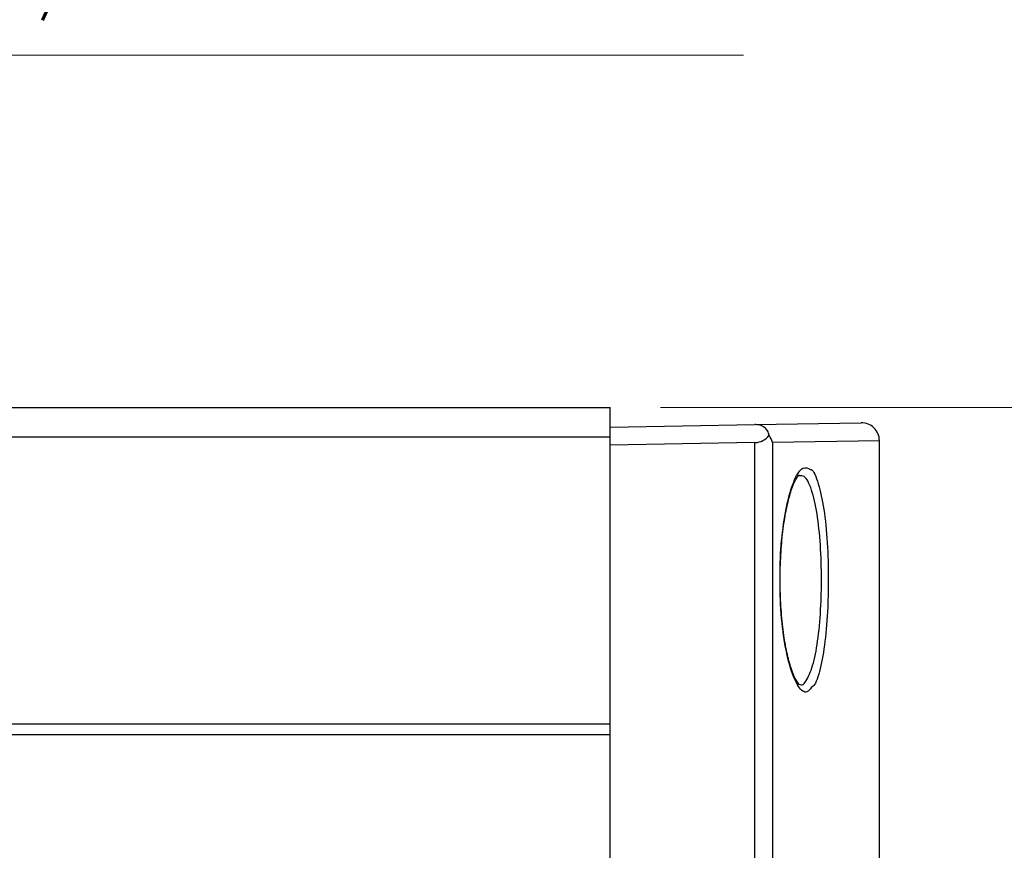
# Model space of a CAD drawing. Header units: inches. Extents: x 0 to 6721, y -3375 to 1330.
# Tile 113 of 196: x 4120 to 4147, y 457 to 480. Entities that reach past the tile are written whole.
import ezdxf

# ---------------------------------------------------------------- set-up
doc = ezdxf.new("R2010")
doc.units = ezdxf.units.IN
doc.header["$MEASUREMENT"] = 0
doc.linetypes.add('SLD-實線', pattern=[0])
doc.layers.add('AM_5', color=3, linetype='Continuous', lineweight=15)
doc.styles.add('尺寸標註', font='romans.shx', dxfattribs={"bigfont": 'CHINESET.SHX'})
doc.dimstyles.new('複本(3) CNS2-1$0', dxfattribs={"dimtxt": 3.7, "dimasz": 3, "dimexe": 1.4, "dimexo": 1.4, "dimgap": 1, "dimtad": 1, "dimtoh": 1, "dimdsep": 46, "dimtxsty": '尺寸標註', "dimcen": 0, "dimclrd": 2, "dimclre": 2, "dimclrt": 3, "dimadec": 0, "dimazin": 2, "dimtp": 0.1, "dimtm": 0.1, "dimtfac": 0.71, "dimtmove": 0, "dimatfit": 0, "dimfxl": 0, "dimlwd": 13, "dimlwe": 13, "dimarcsym": 0})
doc.dimstyles.new('複本(3) CNS2-1$3', dxfattribs={"dimtxt": 3.7, "dimasz": 3, "dimexe": 1.4, "dimexo": 1.4, "dimgap": 1, "dimtad": 1, "dimtoh": 1, "dimdsep": 46, "dimtxsty": '尺寸標註', "dimcen": 0, "dimclrd": 2, "dimclre": 2, "dimclrt": 3, "dimadec": 0, "dimazin": 2, "dimtp": 0.1, "dimtm": 0.1, "dimtfac": 0.71, "dimtmove": 0, "dimatfit": 0, "dimfxl": 0, "dimlwd": 13, "dimlwe": 13, "dimarcsym": 0})

# ---------------------------------------------------------------- blocks, each defined once
blk = doc.blocks.new('*D295')
at = {"layer": 'AM_5', "color": 2, "lineweight": 13}
for p, q in [((4055.825, 466.34), (4081.85, 478.786)), ((4081.85, 478.786), (4140.076, 478.786)), ((4048.607, 462.889), (4053.118, 465.046)), ((4045.901, 461.595), (4043.195, 460.3))]:
    blk.add_line(p, q, dxfattribs=at)
at = {"layer": 'AM_5', "color": 2}
for points in [[(4055.609, 466.791), (4056.04, 465.889), (4053.118, 465.046)], [(4045.685, 462.046), (4046.117, 461.143), (4048.607, 462.889)]]:
    blk.add_solid(points, dxfattribs=at)
at = {"layer": 'Defpoints', "color": 0}
for p in [(4053.118, 465.046), (4048.607, 462.889)]:
    blk.add_point(p, dxfattribs=at)
at = {"layer": 'AM_5', "color": 3, "insert": (4111.463, 483.732), "char_height": 3.7, "attachment_point": 5, "style": '尺寸標註'}
blk.add_mtext('∅5{\\Famgdt;x}3{}{\\H0.7x;\\C3; H7 {\\H2x;\\W0.5;(}\\S+0.012^  0;{\\H2x;\\W0.5;)}}(含對側)', dxfattribs=at)
blk = doc.blocks.new('*D338')
at = {"layer": 'AM_5', "color": 2, "lineweight": 13}
for p, q in [((4137.763, 468.967), (4188.937, 468.967)), ((4187.537, 451.417), (4187.537, 465.967)), ((4178.783, 448.417), (4188.937, 448.417))]:
    blk.add_line(p, q, dxfattribs=at)
at = {"layer": 'AM_5', "color": 2}
for points in [[(4187.037, 465.967), (4188.037, 465.967), (4187.537, 468.967)], [(4187.037, 451.417), (4188.037, 451.417), (4187.537, 448.417)]]:
    blk.add_solid(points, dxfattribs=at)
at = {"layer": 'Defpoints', "color": 0}
for p in [(4136.363, 468.967), (4187.537, 468.967), (4177.383, 448.417)]:
    blk.add_point(p, dxfattribs=at)
at = {"layer": 'AM_5', "color": 3, "insert": (4184.687, 458.692), "char_height": 3.7, "attachment_point": 5, "rotation": 90, "style": '尺寸標註'}
blk.add_mtext('20.6', dxfattribs=at)
blk = doc.blocks.new('*D355')
at = {"layer": 'AM_5', "color": 2, "lineweight": 13}
for p, q in [((4187.537, 482.778), (4187.537, 485.778)), ((4187.537, 485.778), (4214.789, 485.778)), ((4172.101, 479.778), (4188.937, 479.778)), ((4187.537, 468.967), (4187.537, 479.778)), ((4137.763, 468.967), (4188.937, 468.967)), ((4187.537, 465.967), (4187.537, 462.967))]:
    blk.add_line(p, q, dxfattribs=at)
at = {"layer": 'AM_5', "color": 2}
for points in [[(4187.037, 482.778), (4188.037, 482.778), (4187.537, 479.778)], [(4187.037, 465.967), (4188.037, 465.967), (4187.537, 468.967)]]:
    blk.add_solid(points, dxfattribs=at)
at = {"layer": 'Defpoints', "color": 0}
for p in [(4170.701, 479.778), (4187.537, 479.778), (4136.363, 468.967)]:
    blk.add_point(p, dxfattribs=at)
at = {"layer": 'AM_5', "color": 3, "insert": (4201.663, 488.628), "char_height": 3.7, "attachment_point": 5, "style": '尺寸標註'}
blk.add_mtext('10.8 REF.', dxfattribs=at)

msp = doc.modelspace()

# ---------------------------------------------------------------- linework, layer by layer
at = {"color": 7, "linetype": 'SLD-實線', "lineweight": 25}
for p, q in [((3966.363, 468.967), (4136.363, 468.967)), ((4136.363, 468.145), (4136.363, 468.967)), ((4136.363, 468.417), (4140.394, 468.488)), ((4140.394, 468.488), (4143.354, 468.539)), ((3966.363, 468.145), (4136.363, 468.145)), ((4136.363, 460.145), (4136.363, 468.145)), ((4140.394, 467.987), (4136.363, 467.917)), ((4140.394, 385.897), (4140.394, 467.987)), ((4140.887, 467.988), (4140.887, 385.897)), ((4143.863, 455.286), (4143.863, 468.039)), ((3966.363, 460.145), (4136.363, 460.145)), ((4136.363, 459.845), (4136.363, 460.145)), ((3966.363, 459.845), (4136.363, 459.845)), ((4136.363, 418.467), (4136.363, 459.845))]:
    msp.add_line(p, q, dxfattribs=at)
at = {"color": 8, "linetype": 'SLD-實線', "lineweight": 25}
msp.add_line((4143.863, 468.039), (4140.887, 467.988), dxfattribs=at)
at = {"color": 7, "linetype": 'SLD-實線', "lineweight": 25}
msp.add_arc((4143.363, 468.039), 0.5, 0.798, 91, dxfattribs=at)
msp.add_ellipse((4140.403, 468.488), major_axis=(0.355, 0.365), ratio=0.965693, start_param=3.913901, end_param=4.828285, dxfattribs=at)
for points, knots in [([(4140.794, 468.189), (4140.782, 468.232), (4140.759, 468.31), (4140.676, 468.403), (4140.57, 468.464), (4140.472, 468.487), (4140.412, 468.487), (4140.394, 468.488)], [0, 0, 0, 0, 0.28385, 0.525548, 0.720931, 0.917065, 1, 1, 1, 1]), ([(4140.887, 467.988), (4140.886, 467.989), (4140.869, 468.057), (4140.831, 468.124), (4140.794, 468.189)], [0, 0, 0, 0, 0.015496, 1, 1, 1, 1]), ([(4141.625, 461.243), (4141.626, 461.242), (4141.629, 461.24), (4141.514, 461.385), (4141.398, 461.683), (4141.281, 462.121), (4141.184, 462.682), (4141.118, 463.33), (4141.093, 463.952), (4141.097, 464.465), (4141.119, 464.966), (4141.167, 465.518), (4141.258, 466.102), (4141.376, 466.583), (4141.495, 466.912), (4141.616, 467.087), (4141.625, 467.09), (4141.628, 467.091)], [0, 0, 0, 0, 0.042331, 0.111217, 0.180602, 0.255511, 0.331765, 0.408646, 0.485601, 0.537643, 0.577097, 0.653084, 0.729567, 0.806359, 0.882723, 0.948613, 1, 1, 1, 1]), ([(4141.941, 467.235), (4141.947, 467.234), (4142.029, 467.225), (4142.166, 466.864), (4142.323, 466.172), (4142.417, 465.219), (4142.445, 464.299), (4142.428, 463.389), (4142.368, 462.522), (4142.238, 461.734), (4142.1, 461.258), (4142, 461.183), (4141.971, 461.162)], [0, 0, 0, 0, 0.009148, 0.137359, 0.263721, 0.387688, 0.509716, 0.584387, 0.706264, 0.828178, 0.951317, 1, 1, 1, 1])]:
    msp.add_open_spline(points, degree=3, knots=knots, dxfattribs=at)
at = {"color": 8, "linetype": 'SLD-實線', "lineweight": 25}
for points, knots in [([(4141.094, 464.48), (4141.094, 464.489), (4141.103, 464.836), (4141.151, 465.516), (4141.297, 466.377), (4141.498, 467.002), (4141.726, 467.342), (4141.871, 467.27), (4141.941, 467.235)], [0, 0, 0, 0, 0.005153, 0.2003, 0.396821, 0.598101, 0.804865, 1, 1, 1, 1]), ([(4141.635, 461.247), (4141.641, 461.243), (4141.722, 461.189), (4141.87, 461.396), (4142.05, 461.87), (4142.178, 462.631), (4142.238, 463.438), (4142.255, 464.291), (4142.227, 465.154), (4142.133, 466.042), (4141.977, 466.707), (4141.8, 467.076), (4141.674, 467.063), (4141.625, 467.058)], [0, 0, 0, 0, 0.007906, 0.116239, 0.222657, 0.328003, 0.433316, 0.49784, 0.603286, 0.710405, 0.819598, 0.93041, 1, 1, 1, 1]), ([(4141.971, 461.162), (4141.928, 461.109), (4141.814, 460.966), (4141.604, 461.141), (4141.38, 461.639), (4141.201, 462.45), (4141.093, 463.441), (4141.094, 464.14), (4141.094, 464.48)], [0, 0, 0, 0, 0.1091168, 0.2905814, 0.4735194, 0.6549907, 0.8321551, 1, 1, 1, 1])]:
    msp.add_open_spline(points, degree=3, knots=knots, dxfattribs=at)
at = {"layer": 'AM_5', "color": 2, "lineweight": 13}
msp.add_line((4137.763, 468.967), (4188.155, 468.967), dxfattribs=at)

# ---------------------------------------------------------------- dimensions: what is measured, and where the dimension line sits
at = {"layer": 'AM_5'}
dim = msp.add_diameter_dim_2p(p1=(4048.607, 462.889), p2=(4053.118, 465.046), text='<>{\\Famgdt;x}3{}{\\H0.7x;\\C3; H7 {\\H2x;\\W0.5;(}\\S+0.012^  0;{\\H2x;\\W0.5;)}}(含對側)', dimstyle='複本(3) CNS2-1$3', override={"dimdec": 1, "dimtp": 0.1, "dimtm": 0.1, "dimtdec": 3, "dimtzin": 8}, dxfattribs=at)
dim.commit()
dim.dimension.update_dxf_attribs({"geometry": '*D295', "text_midpoint": (4111.463, 478.786), "dimtype": 163})
dim = msp.add_linear_dim(base=(4187.537, 479.778), p1=(4136.363, 468.967), p2=(4170.701, 479.778), angle=90, text='<> REF.', dimstyle='複本(3) CNS2-1$0', override={"dimdec": 1, "dimpost": ''}, dxfattribs=at)
dim.commit()
dim.dimension.update_dxf_attribs({"geometry": '*D355', "text_midpoint": (4201.663, 488.628)})
dim = msp.add_linear_dim(base=(4187.536684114, 468.967357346), p1=(4177.382854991, 448.417357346), p2=(4136.362854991, 468.967357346), angle=90, dimstyle='複本(3) CNS2-1$0', override={"dimdec": 1}, dxfattribs=at)
dim.commit()
dim.dimension.update_dxf_attribs({"geometry": '*D338', "text_midpoint": (4184.686684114, 458.692357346)})

doc.saveas('drawing.dxf')
